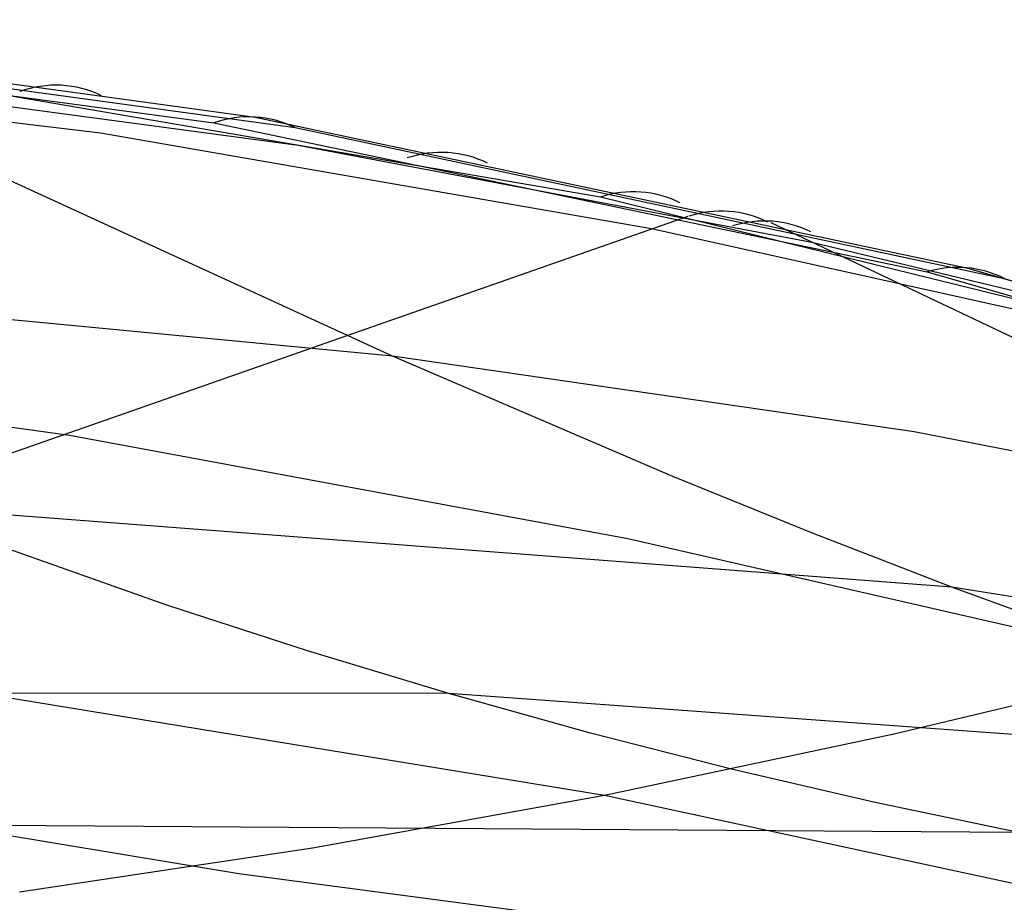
# Model space of a CAD drawing. Extents: x -3378 to 3007, y -425 to 173.
# Tile 41 of 256: x -2847 to -2767, y -302 to -231. Entities that reach past the tile are written whole.
import ezdxf

# ---------------------------------------------------------------- set-up
doc = ezdxf.new("R2010")
doc.units = 0
doc.layers.add('PREDEFINITO', color=7, linetype='CONTINUOUS')

msp = doc.modelspace()

# ---------------------------------------------------------------- linework, layer by layer
at = {"layer": 'PREDEFINITO'}
for p, q in [((-2886.338, -230.558, 2382.678), (-2828.308, -238.459, 2517.266)), ((-2889.761, -231.156, 2384.122), (-2831.65, -238.935, 2518.665)), ((-2882.974, -231.374, 2381.2), (-2825.067, -239.313, 2515.811)), ((-2882.974, -231.374, 2381.2), (-2825.067, -239.313, 2515.811)), ((-2817.14, -257.881, 2385.133), (-2872.517, -232.487, 2405.5)), ((-2800.253, -244.956, 2591.288), (-2863.208, -234.172, 2445.617)), ((-2885.114, -234.361, 2410.038), (-2840.858, -239.755, 2509.666)), ((-2824.805, -240.779, 2503.97), (-2866.852, -235.127, 2403.427)), ((-2831.65, -238.935, 2518.665), (-2773.745, -251.035, 2652.557)), ((-2828.308, -238.459, 2517.266), (-2770.54, -250.693, 2651.218)), ((-2840.858, -239.755, 2509.666), (-2796.125, -247.516, 2609.258)), ((-2825.067, -239.313, 2515.811), (-2767.468, -251.56, 2649.806)), ((-2825.067, -239.313, 2515.811), (-2767.468, -251.56, 2649.806)), ((-2783.111, -248.641, 2604.785), (-2824.805, -240.779, 2503.97)), ((-2746.607, -258.198, 2715.237), (-2800.253, -244.956, 2591.288)), ((-2865.74, -271.909, 2645.719), (-2793.142, -246.498, 2607.73)), ((-2744.531, -266.946, 2592.962), (-2786.388, -247.057, 2605.783)), ((-2796.125, -247.516, 2609.258), (-2758.62, -255.825, 2691.977)), ((-2747.534, -257.185, 2691.627), (-2783.111, -248.641, 2604.785)), ((-2773.745, -251.035, 2652.557), (-2710.527, -269.214, 2798.507)), ((-2770.54, -250.693, 2651.218), (-2707.553, -269.027, 2797.257)), ((-2767.468, -251.56, 2649.806), (-2700.203, -271.396, 2806.482)), ((-2767.468, -251.56, 2649.806), (-2700.203, -271.396, 2806.482)), ((-2817.14, -257.881, 2385.133), (-2860.049, -253.772, 2283.246)), ((-2888.486, -257.994, 2534.071), (-2843.385, -264.279, 2634.416)), ((-2774.793, -264.022, 2487.017), (-2817.14, -257.881, 2385.133)), ((-2794.374, -267.648, 2376.153), (-2817.14, -257.881, 2385.133)), ((-2843.385, -264.279, 2634.416), (-2798.032, -272.667, 2734.172)), ((-2732.954, -272.183, 2588.977), (-2774.793, -264.022, 2487.017)), ((-2783.043, -272.247, 2371.474), (-2794.374, -267.648, 2376.153)), ((-2771.738, -276.62, 2366.668), (-2858.256, -270.006, 2161.92)), ((-2835.485, -278.093, 2152.088), (-2858.256, -270.006, 2161.92)), ((-2771.738, -276.62, 2366.668), (-2783.043, -272.247, 2371.474)), ((-2798.032, -272.667, 2734.172), (-2753.067, -282.971, 2831.985)), ((-2688.203, -290.212, 2569.715), (-2771.738, -276.62, 2366.668)), ((-2760.453, -280.742, 2361.734), (-2771.738, -276.62, 2366.668)), ((-2824.05, -281.802, 2147.155), (-2835.485, -278.093, 2152.088)), ((-2888.56, -279.031, 2656.351), (-2799.926, -293.498, 2852.095)), ((-2812.58, -285.266, 2142.211), (-2824.05, -281.802, 2147.155)), ((-2776.308, -288.503, 2842.232), (-2753.067, -282.971, 2831.985)), ((-2812.58, -285.266, 2142.211), (-2900.724, -285.208, 1937.894)), ((-2726.644, -291.488, 2346.316), (-2812.58, -285.266, 2142.211)), ((-2801.071, -288.473, 2137.256), (-2812.58, -285.266, 2142.211)), ((-2789.526, -291.42, 2132.29), (-2801.071, -288.473, 2137.256)), ((-2799.926, -293.498, 2852.095), (-2776.308, -288.503, 2842.232)), ((-2777.945, -294.11, 2127.313), (-2789.526, -291.42, 2132.29)), ((-2823.657, -297.784, 2861.687), (-2799.926, -293.498, 2852.095)), ((-2799.926, -293.498, 2852.095), (-2718.89, -310.999, 3027.425)), ((-2766.329, -296.544, 2122.324), (-2777.945, -294.11, 2127.313)), ((-2766.329, -296.544, 2122.324), (-2853.512, -295.932, 1919.176)), ((-2829.641, -299.909, 1909.827), (-2853.512, -295.932, 1919.176)), ((-2847.437, -301.363, 2871.219), (-2823.657, -297.784, 2861.687)), ((-2805.663, -303.05, 1900.346), (-2829.641, -299.909, 1909.827))]:
    msp.add_line(p, q, dxfattribs=at)
at = {"layer": 'PREDEFINITO', "extrusion": (0.393734, -0.060529, 0.917229)}
msp.add_arc((-675.243, 3532.78, 1169.902), 10, 344.10873, 26.62603, dxfattribs=at)
at = {"layer": 'PREDEFINITO', "extrusion": (0.393531, -0.068619, 0.916747)}
msp.add_arc((-730.693, 3521.266, 1211.032), 10, 345.00218, 27.11046, dxfattribs=at)
at = {"layer": 'PREDEFINITO', "extrusion": (0.393313, -0.076684, 0.916201)}
msp.add_arc((-785.058, 3509.108, 1251.877), 10, 345.90601, 27.56137, dxfattribs=at)
at = {"layer": 'PREDEFINITO', "extrusion": (0.393079, -0.08473, 0.915592)}
msp.add_arc((-838.34, 3496.352, 1292.598), 10, 346.82021, 27.97599, dxfattribs=at)
at = {"layer": 'PREDEFINITO', "extrusion": (0.392967, -0.088392, 0.915294)}
msp.add_arc((-862.265, 3490.352, 1311.155), 10, 347.24049, 28.15199, dxfattribs=at)
at = {"layer": 'PREDEFINITO', "extrusion": (0.392909, -0.090204, 0.915143)}
msp.add_arc((-874.027, 3487.338, 1320.339), 10, 347.44949, 28.23613, dxfattribs=at)
at = {"layer": 'PREDEFINITO', "extrusion": (0.392618, -0.098233, 0.914441)}
msp.add_arc((-925.549, 3473.619, 1361.245), 10, 348.38564, 28.58268, dxfattribs=at)

doc.saveas('drawing.dxf')
